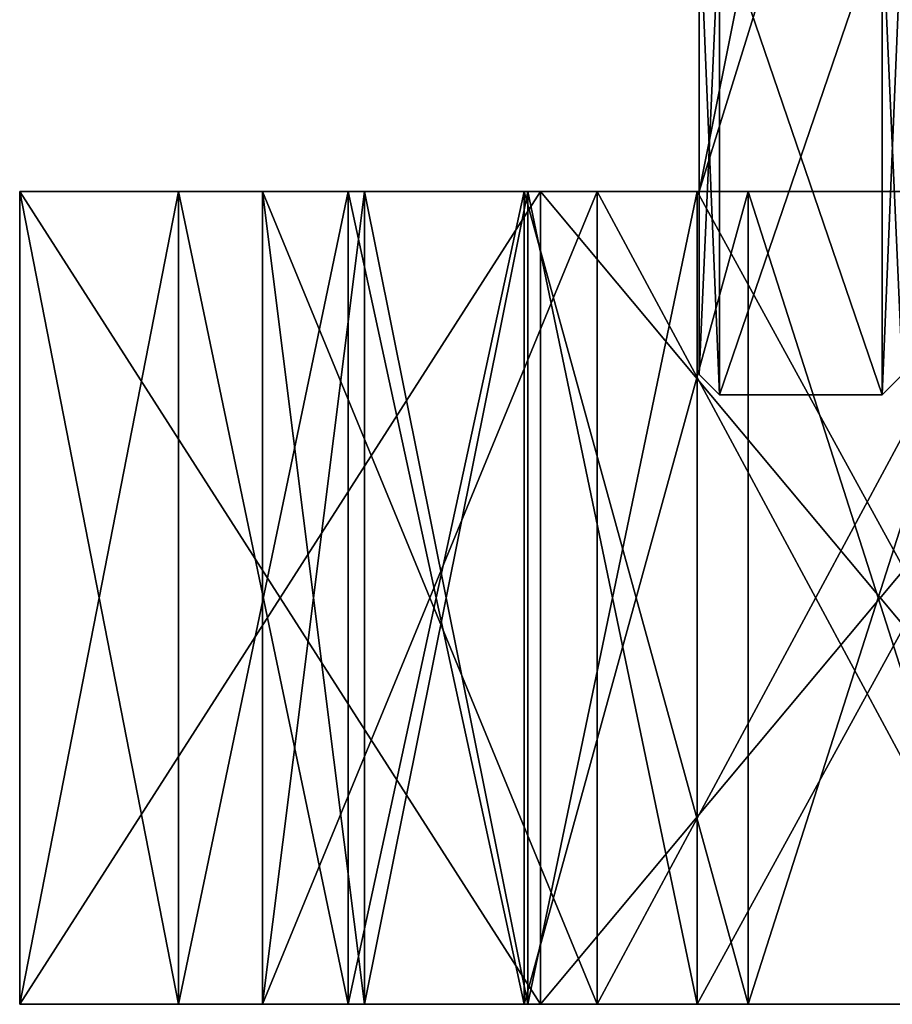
# Model space of a CAD drawing. Header units: millimetres. Extents: x -50 to 50, y -22 to 96.
# Tile 1 of 256: x -50 to -41, y -22 to -12. Entities that reach past the tile are written whole.
import ezdxf

# ---------------------------------------------------------------- set-up
doc = ezdxf.new("R2010")
doc.units = ezdxf.units.MM
doc.header["$LTSCALE"] = 65.185185
for name, color, linetype in [('1229', 7, 'CONTINUOUS'), ('1531', 7, 'CONTINUOUS'), ('1533', 7, 'CONTINUOUS'), ('1534', 7, 'CONTINUOUS'), ('1535', 7, 'CONTINUOUS'), ('1538', 7, 'CONTINUOUS'), ('1539', 7, 'CONTINUOUS'), ('1549', 7, 'CONTINUOUS'), ('1551', 7, 'CONTINUOUS'), ('1552', 7, 'CONTINUOUS'), ('1553', 7, 'CONTINUOUS'), ('1554', 7, 'CONTINUOUS'), ('1555', 7, 'CONTINUOUS'), ('3403', 7, 'CONTINUOUS'), ('3404', 7, 'CONTINUOUS'), ('647', 7, 'CONTINUOUS'), ('648', 7, 'CONTINUOUS'), ('651', 7, 'CONTINUOUS'), ('652', 7, 'CONTINUOUS'), ('653', 7, 'CONTINUOUS'), ('660', 7, 'CONTINUOUS'), ('661', 7, 'CONTINUOUS'), ('663', 7, 'CONTINUOUS'), ('665', 7, 'CONTINUOUS')]:
    doc.layers.add(name, color=color, linetype=linetype)

msp = doc.modelspace()

# ---------------------------------------------------------------- linework, layer by layer
at = {"layer": '1229', "color": 7, "linetype": 'CONTINUOUS', "true_color": 0xe0f2ff}
for points in [[(-49.6906, -22, -37.9005), (-48.1278, -22, -44.7237), (-47.3011, -22, -38.6355), (-49.6906, -22, -37.9005)], [(-44.5627, -22, -33.1353), (-49.6906, -22, -37.9005), (-47.3011, -22, -38.6355), (-44.5627, -22, -33.1353)], [(-49.6906, -22, 37.9005), (-44.5627, -22, 33.1353), (-47.3011, -22, 38.6355), (-49.6906, -22, 37.9005)], [(-48.1278, -22, 44.7237), (-49.6906, -22, 37.9005), (-47.3011, -22, 38.6355), (-48.1278, -22, 44.7237)], [(-48.1278, -22, -44.7237), (-46.4569, -22, -46.4569), (-47.3011, -22, -38.6355), (-48.1278, -22, -44.7237)], [(-46.4569, -22, 46.4569), (-48.1278, -22, 44.7237), (-47.3011, -22, 38.6355), (-46.4569, -22, 46.4569)], [(-46.4569, -22, -46.4569), (-46.2964, -22, -43.0219), (-47.3011, -22, -38.6355), (-46.4569, -22, -46.4569)], [(-44.0046, -22, -35.5722), (-44.5627, -22, -33.1353), (-47.3011, -22, -38.6355), (-44.0046, -22, -35.5722)], [(-47.3011, -22, 38.6355), (-44.5627, -22, 33.1353), (-44.0046, -22, 35.5722), (-47.3011, -22, 38.6355)], [(-46.2964, -22, 43.0219), (-46.4569, -22, 46.4569), (-47.3011, -22, 38.6355), (-46.2964, -22, 43.0219)], [(-46.4569, -22, -46.4569), (-44.7237, -22, -48.1278), (-46.2964, -22, -43.0219), (-46.4569, -22, -46.4569)], [(-44.7237, -22, 48.1278), (-46.4569, -22, 46.4569), (-46.2964, -22, 43.0219), (-44.7237, -22, 48.1278)], [(-46.2964, -22, -43.0219), (-44.7237, -22, -48.1278), (-44.6891, -22, -44.6891), (-46.2964, -22, -43.0219)], [(-44.6891, -22, 44.6891), (-44.7237, -22, 48.1278), (-46.2964, -22, 43.0219), (-44.6891, -22, 44.6891)], [(-44.7237, -22, -48.1278), (-42.5184, -22, -49.5151), (-44.6891, -22, -44.6891), (-44.7237, -22, -48.1278)], [(-42.5184, -22, 49.5151), (-44.7237, -22, 48.1278), (-43.0219, -22, 46.2964), (-42.5184, -22, 49.5151)], [(-43.0219, -22, 46.2964), (-44.7237, -22, 48.1278), (-44.6891, -22, 44.6891), (-43.0219, -22, 46.2964)], [(-44.6891, -22, -44.6891), (-42.5184, -22, -49.5151), (-43.0219, -22, -46.2964), (-44.6891, -22, -44.6891)], [(-37.8722, -22, -35.1935), (-44.5627, -22, -33.1353), (-39.7036, -22, -36.8953), (-37.8722, -22, -35.1935)], [(-39.7036, -22, -36.8953), (-44.5627, -22, -33.1353), (-44.0046, -22, -35.5722), (-39.7036, -22, -36.8953)], [(-44.5627, -22, 33.1353), (-37.8722, -22, 35.1935), (-44.0046, -22, 35.5722), (-44.5627, -22, 33.1353)], [(-44.0046, -22, 35.5722), (-37.8722, -22, 35.1935), (-39.7036, -22, 36.8953), (-44.0046, -22, 35.5722)], [(-42.5184, -22, -49.5151), (-39.9586, -22, -50), (-43.0219, -22, -46.2964), (-42.5184, -22, -49.5151)], [(-43.0219, -22, -46.2964), (-39.9586, -22, -50), (-38.6355, -22, -47.3011), (-43.0219, -22, -46.2964)], [(-42.5184, -22, 49.5151), (-43.0219, -22, 46.2964), (-38.6355, -22, 47.3011), (-42.5184, -22, 49.5151)], [(-39.9586, -22, 50), (-42.5184, -22, 49.5151), (-38.6355, -22, 47.3011), (-39.9586, -22, 50)]]:
    msp.add_3dface(points, dxfattribs=at)
at = {"layer": '1531', "color": 7, "linetype": 'CONTINUOUS', "true_color": 0xe0f2ff}
for points in [[(-47.3011, -22, -38.6355), (-46.2964, -22, -43.0219), (-47.3011, -14, -38.6355), (-47.3011, -22, -38.6355)], [(-47.3011, -14, -38.6355), (-46.2964, -22, -43.0219), (-46.2964, -14, -43.0219), (-47.3011, -14, -38.6355)], [(-44.0046, -22, -35.5722), (-47.3011, -22, -38.6355), (-44.0046, -14, -35.5722), (-44.0046, -22, -35.5722)], [(-44.0046, -14, -35.5722), (-47.3011, -22, -38.6355), (-47.3011, -14, -38.6355), (-44.0046, -14, -35.5722)], [(-39.7036, -22, -36.8953), (-44.0046, -22, -35.5722), (-39.7036, -14, -36.8953), (-39.7036, -22, -36.8953)], [(-39.7036, -14, -36.8953), (-44.0046, -22, -35.5722), (-44.0046, -14, -35.5722), (-39.7036, -14, -36.8953)]]:
    msp.add_3dface(points, dxfattribs=at)
at = {"layer": '1533', "color": 7, "linetype": 'CONTINUOUS', "true_color": 0xe0f2ff}
for points in [[(-43.0219, -22, -46.2964), (-38.6355, -22, -47.3011), (-43.0219, -14, -46.2964), (-43.0219, -22, -46.2964)], [(-43.0219, -14, -46.2964), (-38.6355, -22, -47.3011), (-38.6355, -14, -47.3011), (-43.0219, -14, -46.2964)]]:
    msp.add_3dface(points, dxfattribs=at)
at = {"layer": '1534', "color": 7, "linetype": 'CONTINUOUS', "true_color": 0xe0f2ff}
for points in [[(-46.2964, -22, -43.0219), (-44.6891, -22, -44.6891), (-46.2964, -14, -43.0219), (-46.2964, -22, -43.0219)], [(-46.2964, -14, -43.0219), (-44.6891, -22, -44.6891), (-44.6891, -14, -44.6891), (-46.2964, -14, -43.0219)], [(-44.6891, -22, -44.6891), (-43.0219, -22, -46.2964), (-44.6891, -14, -44.6891), (-44.6891, -22, -44.6891)], [(-43.0219, -22, -46.2964), (-43.0219, -14, -46.2964), (-44.6891, -14, -44.6891), (-43.0219, -22, -46.2964)]]:
    msp.add_3dface(points, dxfattribs=at)
at = {"layer": '1535', "color": 7, "linetype": 'CONTINUOUS', "true_color": 0xe0f2ff}
for points in [[(-42.5184, -22, -49.5151), (-44.7237, -22, -48.1278), (-42.5184, -14, -49.5151), (-42.5184, -22, -49.5151)], [(-42.5184, -14, -49.5151), (-44.7237, -22, -48.1278), (-44.7237, -14, -48.1278), (-42.5184, -14, -49.5151)], [(-39.9586, -22, -50), (-42.5184, -22, -49.5151), (-39.9586, -14, -50), (-39.9586, -22, -50)], [(-39.9586, -14, -50), (-42.5184, -22, -49.5151), (-42.5184, -14, -49.5151), (-39.9586, -14, -50)]]:
    msp.add_3dface(points, dxfattribs=at)
at = {"layer": '1538', "color": 7, "linetype": 'CONTINUOUS', "true_color": 0xe0f2ff}
for points in [[(-48.1278, -22, -44.7237), (-49.6906, -22, -37.9005), (-48.1278, -14, -44.7237), (-48.1278, -22, -44.7237)], [(-49.6906, -22, -37.9005), (-44.5627, -22, -33.1353), (-49.6906, -14, -37.9005), (-49.6906, -22, -37.9005)], [(-48.1278, -14, -44.7237), (-49.6906, -22, -37.9005), (-49.6906, -14, -37.9005), (-48.1278, -14, -44.7237)], [(-49.6906, -14, -37.9005), (-44.5627, -22, -33.1353), (-44.5627, -14, -33.1353), (-49.6906, -14, -37.9005)], [(-44.5627, -22, -33.1353), (-37.8722, -22, -35.1935), (-44.5627, -14, -33.1353), (-44.5627, -22, -33.1353)], [(-37.8722, -22, -35.1935), (-37.8722, -14, -35.1935), (-44.5627, -14, -33.1353), (-37.8722, -22, -35.1935)]]:
    msp.add_3dface(points, dxfattribs=at)
at = {"layer": '1539', "color": 7, "linetype": 'CONTINUOUS', "true_color": 0xe0f2ff}
for points in [[(-46.4569, -22, -46.4569), (-48.1278, -22, -44.7237), (-46.4569, -14, -46.4569), (-46.4569, -22, -46.4569)], [(-48.1278, -22, -44.7237), (-48.1278, -14, -44.7237), (-46.4569, -14, -46.4569), (-48.1278, -22, -44.7237)], [(-44.7237, -22, -48.1278), (-46.4569, -22, -46.4569), (-44.7237, -14, -48.1278), (-44.7237, -22, -48.1278)], [(-44.7237, -14, -48.1278), (-46.4569, -22, -46.4569), (-46.4569, -14, -46.4569), (-44.7237, -14, -48.1278)]]:
    msp.add_3dface(points, dxfattribs=at)
at = {"layer": '1549', "color": 7, "linetype": 'CONTINUOUS', "true_color": 0xe0f2ff}
for points in [[(-38.6355, -22, 47.3011), (-43.0219, -22, 46.2964), (-38.6355, -14, 47.3011), (-38.6355, -22, 47.3011)], [(-38.6355, -14, 47.3011), (-43.0219, -22, 46.2964), (-43.0219, -14, 46.2964), (-38.6355, -14, 47.3011)]]:
    msp.add_3dface(points, dxfattribs=at)
at = {"layer": '1551', "color": 7, "linetype": 'CONTINUOUS', "true_color": 0xe0f2ff}
for points in [[(-46.2964, -22, 43.0219), (-47.3011, -22, 38.6355), (-46.2964, -14, 43.0219), (-46.2964, -22, 43.0219)], [(-47.3011, -22, 38.6355), (-44.0046, -22, 35.5722), (-47.3011, -14, 38.6355), (-47.3011, -22, 38.6355)], [(-46.2964, -14, 43.0219), (-47.3011, -22, 38.6355), (-47.3011, -14, 38.6355), (-46.2964, -14, 43.0219)], [(-47.3011, -14, 38.6355), (-44.0046, -22, 35.5722), (-44.0046, -14, 35.5722), (-47.3011, -14, 38.6355)], [(-44.0046, -22, 35.5722), (-39.7036, -22, 36.8953), (-44.0046, -14, 35.5722), (-44.0046, -22, 35.5722)], [(-39.7036, -22, 36.8953), (-39.7036, -14, 36.8953), (-44.0046, -14, 35.5722), (-39.7036, -22, 36.8953)]]:
    msp.add_3dface(points, dxfattribs=at)
at = {"layer": '1552', "color": 7, "linetype": 'CONTINUOUS', "true_color": 0xe0f2ff}
for points in [[(-44.6891, -22, 44.6891), (-46.2964, -22, 43.0219), (-44.6891, -14, 44.6891), (-44.6891, -22, 44.6891)], [(-46.2964, -22, 43.0219), (-46.2964, -14, 43.0219), (-44.6891, -14, 44.6891), (-46.2964, -22, 43.0219)], [(-43.0219, -22, 46.2964), (-44.6891, -22, 44.6891), (-43.0219, -14, 46.2964), (-43.0219, -22, 46.2964)], [(-43.0219, -14, 46.2964), (-44.6891, -22, 44.6891), (-44.6891, -14, 44.6891), (-43.0219, -14, 46.2964)]]:
    msp.add_3dface(points, dxfattribs=at)
at = {"layer": '1553', "color": 7, "linetype": 'CONTINUOUS', "true_color": 0xe0f2ff}
for points in [[(-44.7237, -22, 48.1278), (-42.5184, -22, 49.5151), (-44.7237, -14, 48.1278), (-44.7237, -22, 48.1278)], [(-44.7237, -14, 48.1278), (-42.5184, -22, 49.5151), (-42.5184, -14, 49.5151), (-44.7237, -14, 48.1278)], [(-42.5184, -22, 49.5151), (-39.9586, -22, 50), (-42.5184, -14, 49.5151), (-42.5184, -22, 49.5151)], [(-39.9586, -22, 50), (-39.9586, -14, 50), (-42.5184, -14, 49.5151), (-39.9586, -22, 50)]]:
    msp.add_3dface(points, dxfattribs=at)
at = {"layer": '1554', "color": 7, "linetype": 'CONTINUOUS', "true_color": 0xe0f2ff}
for points in [[(-48.1278, -22, 44.7237), (-46.4569, -22, 46.4569), (-48.1278, -14, 44.7237), (-48.1278, -22, 44.7237)], [(-48.1278, -14, 44.7237), (-46.4569, -22, 46.4569), (-46.4569, -14, 46.4569), (-48.1278, -14, 44.7237)], [(-46.4569, -22, 46.4569), (-44.7237, -22, 48.1278), (-46.4569, -14, 46.4569), (-46.4569, -22, 46.4569)], [(-44.7237, -22, 48.1278), (-44.7237, -14, 48.1278), (-46.4569, -14, 46.4569), (-44.7237, -22, 48.1278)]]:
    msp.add_3dface(points, dxfattribs=at)
at = {"layer": '1555', "color": 7, "linetype": 'CONTINUOUS', "true_color": 0xe0f2ff}
for points in [[(-44.5627, -22, 33.1353), (-49.6906, -22, 37.9005), (-44.5627, -14, 33.1353), (-44.5627, -22, 33.1353)], [(-49.6906, -22, 37.9005), (-48.1278, -22, 44.7237), (-49.6906, -14, 37.9005), (-49.6906, -22, 37.9005)], [(-44.5627, -14, 33.1353), (-49.6906, -22, 37.9005), (-49.6906, -14, 37.9005), (-44.5627, -14, 33.1353)], [(-48.1278, -22, 44.7237), (-48.1278, -14, 44.7237), (-49.6906, -14, 37.9005), (-48.1278, -22, 44.7237)], [(-37.8722, -22, 35.1935), (-44.5627, -22, 33.1353), (-37.8722, -14, 35.1935), (-37.8722, -22, 35.1935)], [(-37.8722, -14, 35.1935), (-44.5627, -22, 33.1353), (-44.5627, -14, 33.1353), (-37.8722, -14, 35.1935)]]:
    msp.add_3dface(points, dxfattribs=at)
at = {"layer": '3403', "color": 7, "linetype": 'CONTINUOUS', "true_color": 0xe0f2ff}
for points in [[(-48.1278, -14, 44.7237), (-47.3011, -14, 38.6355), (-49.6906, -14, 37.9005), (-48.1278, -14, 44.7237)], [(-47.3011, -14, 38.6355), (-44.5627, -14, 33.1353), (-49.6906, -14, 37.9005), (-47.3011, -14, 38.6355)], [(-47.3011, -14, 38.6355), (-48.1278, -14, 44.7237), (-46.4569, -14, 46.4569), (-47.3011, -14, 38.6355)], [(-46.2964, -14, 43.0219), (-47.3011, -14, 38.6355), (-46.4569, -14, 46.4569), (-46.2964, -14, 43.0219)], [(-47.3011, -14, 38.6355), (-44.0046, -14, 35.5722), (-44.5627, -14, 33.1353), (-47.3011, -14, 38.6355)], [(-44.7237, -14, 48.1278), (-46.2964, -14, 43.0219), (-46.4569, -14, 46.4569), (-44.7237, -14, 48.1278)], [(-44.6891, -14, 44.6891), (-46.2964, -14, 43.0219), (-44.7237, -14, 48.1278), (-44.6891, -14, 44.6891)], [(-44.6891, -14, 44.6891), (-44.7237, -14, 48.1278), (-42.5184, -14, 49.5151), (-44.6891, -14, 44.6891)], [(-43.0219, -14, 46.2964), (-44.6891, -14, 44.6891), (-42.5184, -14, 49.5151), (-43.0219, -14, 46.2964)], [(-44.0046, -14, 35.5722), (-39.7036, -14, 36.8953), (-44.5627, -14, 33.1353), (-44.0046, -14, 35.5722)], [(-39.7036, -14, 36.8953), (-37.8722, -14, 35.1935), (-44.5627, -14, 33.1353), (-39.7036, -14, 36.8953)], [(-39.9586, -14, 50), (-38.6355, -14, 47.3011), (-43.0219, -14, 46.2964), (-39.9586, -14, 50)], [(-39.9586, -14, 50), (-43.0219, -14, 46.2964), (-42.5184, -14, 49.5151), (-39.9586, -14, 50)]]:
    msp.add_3dface(points, dxfattribs=at)
at = {"layer": '3404', "color": 7, "linetype": 'CONTINUOUS', "true_color": 0xe0f2ff}
for points in [[(-47.3011, -14, -38.6355), (-48.1278, -14, -44.7237), (-49.6906, -14, -37.9005), (-47.3011, -14, -38.6355)], [(-47.3011, -14, -38.6355), (-49.6906, -14, -37.9005), (-44.5627, -14, -33.1353), (-47.3011, -14, -38.6355)], [(-48.1278, -14, -44.7237), (-47.3011, -14, -38.6355), (-46.4569, -14, -46.4569), (-48.1278, -14, -44.7237)], [(-44.0046, -14, -35.5722), (-47.3011, -14, -38.6355), (-44.5627, -14, -33.1353), (-44.0046, -14, -35.5722)], [(-47.3011, -14, -38.6355), (-46.2964, -14, -43.0219), (-46.4569, -14, -46.4569), (-47.3011, -14, -38.6355)], [(-46.2964, -14, -43.0219), (-44.7237, -14, -48.1278), (-46.4569, -14, -46.4569), (-46.2964, -14, -43.0219)], [(-46.2964, -14, -43.0219), (-44.6891, -14, -44.6891), (-44.7237, -14, -48.1278), (-46.2964, -14, -43.0219)], [(-44.6891, -14, -44.6891), (-43.0219, -14, -46.2964), (-44.7237, -14, -48.1278), (-44.6891, -14, -44.6891)], [(-43.0219, -14, -46.2964), (-42.5184, -14, -49.5151), (-44.7237, -14, -48.1278), (-43.0219, -14, -46.2964)], [(-37.8722, -14, -35.1935), (-44.0046, -14, -35.5722), (-44.5627, -14, -33.1353), (-37.8722, -14, -35.1935)], [(-39.7036, -14, -36.8953), (-44.0046, -14, -35.5722), (-37.8722, -14, -35.1935), (-39.7036, -14, -36.8953)], [(-43.0219, -14, -46.2964), (-38.6355, -14, -47.3011), (-42.5184, -14, -49.5151), (-43.0219, -14, -46.2964)], [(-38.6355, -14, -47.3011), (-39.9586, -14, -50), (-42.5184, -14, -49.5151), (-38.6355, -14, -47.3011)]]:
    msp.add_3dface(points, dxfattribs=at)
at = {"layer": '647', "color": 7, "linetype": 'CONTINUOUS', "true_color": 0xf5e085}
for points in [[(-43, -11.1724, -11.1721), (-43, -14), (-43, -9.9011, -9.8978), (-43, -11.1724, -11.1721)], [(-43, -14), (-43, -11.1724, 11.1721), (-43, -9.9011, 9.8978), (-43, -14)], [(-43, -11.1724, -11.1721), (-43, -15.8), (-43, -14), (-43, -11.1724, -11.1721)], [(-43, -15.8), (-43, -11.1724, 11.1721), (-43, -14), (-43, -15.8)]]:
    msp.add_3dface(points, dxfattribs=at)
at = {"layer": '648', "color": 7, "linetype": 'CONTINUOUS', "true_color": 0xf5e085}
for points in [[(-41.2, -16), (-41.2, -11.3138, 11.3136), (-42.8, -16), (-41.2, -16)], [(-42.8, -16), (-41.2, -11.3138, 11.3136), (-42.8, -11.3138, 11.3136), (-42.8, -16)]]:
    msp.add_3dface(points, dxfattribs=at)
at = {"layer": '651', "color": 7, "linetype": 'CONTINUOUS', "true_color": 0xf5e085}
for points in [[(-41.2, -16), (-42.8, -16), (-42.8, -11.3138, -11.3136), (-41.2, -16)], [(-41.2, -11.3138, -11.3136), (-41.2, -16), (-42.8, -11.3138, -11.3136), (-41.2, -11.3138, -11.3136)]]:
    msp.add_3dface(points, dxfattribs=at)
at = {"layer": '652', "color": 7, "linetype": 'CONTINUOUS', "true_color": 0xf5e085}
for points in [[(-43, -11.1724, 11.1721), (-43, -15.8), (-42.8, -11.3138, 11.3136), (-43, -11.1724, 11.1721)], [(-43, -15.8), (-42.8, -16), (-42.8, -11.3138, 11.3136), (-43, -15.8)]]:
    msp.add_3dface(points, dxfattribs=at)
at = {"layer": '653', "color": 7, "linetype": 'CONTINUOUS', "true_color": 0xf5e085}
for points in [[(-43, -15.8), (-43, -11.1724, -11.1721), (-42.8, -16), (-43, -15.8)], [(-42.8, -16), (-43, -11.1724, -11.1721), (-42.8, -11.3138, -11.3136), (-42.8, -16)]]:
    msp.add_3dface(points, dxfattribs=at)
at = {"layer": '660', "color": 7, "linetype": 'CONTINUOUS', "true_color": 0xf5e085}
for points in [[(-41.2, -11.3138, 11.3136), (-41.2, -16), (-41, -11.1723, 11.1723), (-41.2, -11.3138, 11.3136)], [(-41.2, -16), (-41, -15.8, 0), (-41, -11.1723, 11.1723), (-41.2, -16)]]:
    msp.add_3dface(points, dxfattribs=at)
at = {"layer": '661', "color": 7, "linetype": 'CONTINUOUS', "true_color": 0xf5e085}
for points in [[(-41, -15.8, 0), (-41.2, -11.3138, -11.3136), (-41, -11.1723, -11.1723), (-41, -15.8, 0)], [(-41.2, -16), (-41.2, -11.3138, -11.3136), (-41, -15.8, 0), (-41.2, -16)]]:
    msp.add_3dface(points, dxfattribs=at)
at = {"layer": '663', "color": 7, "linetype": 'CONTINUOUS', "true_color": 0xf5e085}
msp.add_3dface([(-43, -14), (-43, -9.9011, 9.8978), (-42.5694, -11.8352), (-43, -14)], dxfattribs=at)
at = {"layer": '665', "color": 7, "linetype": 'CONTINUOUS', "true_color": 0xf5e085}
for points in [[(-43, -9.9011, -9.8978), (-43, -14), (-41.3431, -8.6603, -5), (-43, -9.9011, -9.8978)], [(-43, -14), (-42.5694, -11.8352), (-41.3431, -8.6603, -5), (-43, -14)]]:
    msp.add_3dface(points, dxfattribs=at)

doc.saveas('drawing.dxf')
